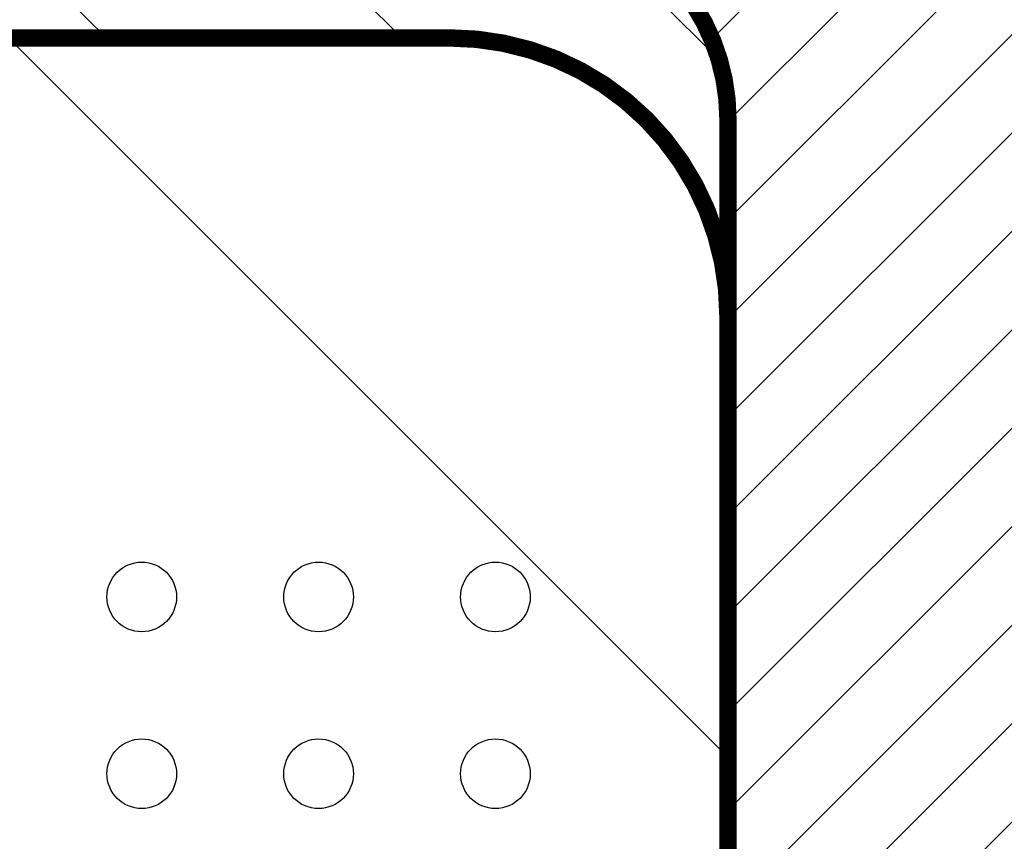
# Model space of a CAD drawing. Header units: inches. Extents: x 71 to 912, y 11 to 605.
# Tile 79 of 94: x 655 to 669, y 295 to 307. Entities that reach past the tile are written whole.
import ezdxf

# ---------------------------------------------------------------- set-up
doc = ezdxf.new("R2010")
doc.units = ezdxf.units.IN
doc.layers.add('1', color=7, linetype='Continuous')

# ---------------------------------------------------------------- blocks, each defined once
blk = doc.blocks.new('E8021-96570_pcb__1', base_point=(115.5700000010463, 95.77000044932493))
at = {"layer": '1', "linetype": 'Continuous'}
h = blk.add_hatch(dxfattribs=at)
h.set_pattern_fill('_USER', color=1, angle=45, pattern_type=0)
h.set_pattern_definition([(45, (0, 0), (-0.7071067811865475, 0.7071067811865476), [])])
edge = h.paths.add_edge_path()
edge.add_line((697.2300000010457, 400.4000004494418), (673.2000000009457, 400.4000004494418))
edge.add_arc((673.2000000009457, 396.4000004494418), 4, 90, 180)
edge.add_line((669.2000000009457, 396.4000004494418), (669.2000000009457, 224.4000004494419))
edge.add_arc((673.2000000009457, 224.4000004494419), 4, 180, 270)
edge.add_line((673.2000000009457, 220.4000004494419), (697.2300000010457, 220.4000004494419))
edge.add_line((697.2300000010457, 220.4000004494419), (697.2300000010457, 95.77000044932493))
edge.add_line((697.2300000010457, 95.77000044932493), (413.9072226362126, 95.77000044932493))
edge.add_arc((406.4000000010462, 88.42891004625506), 10.5, 44.35896565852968, 135.6410343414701)
edge.add_line((398.8927773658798, 95.77000044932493), (316.7373705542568, 95.77000044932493))
edge.add_arc((308.3749708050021, 89.42017600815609), 10.50000000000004, 37.21050780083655, 142.7894921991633)
edge.add_line((300.0125710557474, 95.77000044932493), (115.5700000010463, 95.77000044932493))
edge.add_line((115.5700000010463, 95.77000044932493), (115.5700000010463, 220.4000004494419))
edge.add_line((115.5700000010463, 220.4000004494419), (139.6000000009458, 220.4000004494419))
edge.add_arc((139.6000000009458, 224.4000004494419), 4, 270, 360)
edge.add_line((143.6000000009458, 224.4000004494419), (143.6000000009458, 396.4000004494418))
edge.add_arc((139.6000000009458, 396.4000004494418), 4, 0, 90)
edge.add_line((139.6000000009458, 400.4000004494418), (115.5700000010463, 400.4000004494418))
edge.add_line((115.5700000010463, 400.4000004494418), (115.5700000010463, 525.0300004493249))
edge.add_line((115.5700000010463, 525.0300004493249), (300.0127332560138, 525.0300004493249))
edge.add_arc((308.3750000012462, 531.3800000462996), 10.49999999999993, 217.2117079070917, 322.7882920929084)
edge.add_line((316.7372667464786, 525.0300004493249), (325.2327773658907, 525.0300004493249))
edge.add_arc((332.7400000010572, 532.3710908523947), 10.49999999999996, 224.358965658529, 315.6410343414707)
edge.add_line((340.2472226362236, 525.0300004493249), (472.5527773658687, 525.0300004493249))
edge.add_arc((480.0600000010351, 532.3710908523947), 10.49999999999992, 224.3589656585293, 315.6410343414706)
edge.add_line((487.5672226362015, 525.0300004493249), (697.2300000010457, 525.0300004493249))
edge.add_line((697.2300000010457, 525.0300004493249), (697.2300000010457, 400.4000004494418))
edge = h.paths.add_edge_path(flags=16)
edge.add_arc((188.9200000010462, 477.2200004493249), 4, 270, 360)
edge.add_line((192.9200000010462, 477.2200004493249), (192.9200000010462, 514.2200004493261))
edge.add_arc((188.9200000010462, 514.2200004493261), 4, 0, 90)
edge.add_line((188.9200000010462, 518.2200004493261), (181.9200000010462, 518.2200004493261))
edge.add_arc((181.9200000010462, 514.2200004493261), 4, 90, 180)
edge.add_line((177.9200000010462, 514.2200004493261), (177.9200000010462, 477.2200004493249))
edge.add_arc((181.9200000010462, 477.2200004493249), 4, 180, 270)
edge.add_line((181.9200000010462, 473.2200004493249), (188.9200000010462, 473.2200004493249))
edge = h.paths.add_edge_path(flags=16)
edge.add_arc((336.2400000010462, 514.2200004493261), 4, 0, 90)
edge.add_line((336.2400000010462, 518.2200004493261), (329.2400000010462, 518.2200004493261))
edge.add_arc((329.2400000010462, 514.2200004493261), 4, 90, 180)
edge.add_line((325.2400000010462, 514.2200004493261), (325.2400000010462, 477.2200004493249))
edge.add_arc((329.2400000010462, 477.2200004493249), 4, 180, 270)
edge.add_line((329.2400000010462, 473.2200004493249), (336.2400000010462, 473.2200004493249))
edge.add_arc((336.2400000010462, 477.2200004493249), 4, 270, 360)
edge.add_line((340.2400000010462, 477.2200004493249), (340.2400000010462, 514.2200004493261))
edge = h.paths.add_edge_path(flags=16)
edge.add_arc((181.9200000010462, 143.5800004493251), 4, 90, 180)
edge.add_line((177.9200000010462, 143.5800004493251), (177.9200000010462, 106.5800004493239))
edge.add_arc((181.9200000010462, 106.5800004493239), 4, 180, 270)
edge.add_line((181.9200000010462, 102.5800004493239), (188.9200000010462, 102.5800004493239))
edge.add_arc((188.9200000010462, 106.5800004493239), 4, 270, 360)
edge.add_line((192.9200000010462, 106.5800004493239), (192.9200000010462, 143.5800004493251))
edge.add_arc((188.9200000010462, 143.5800004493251), 4, 0, 90)
edge.add_line((188.9200000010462, 147.5800004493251), (181.9200000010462, 147.5800004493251))
edge = h.paths.add_edge_path(flags=16)
edge.add_arc((336.2400000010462, 106.5800004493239), 4, 270, 360)
edge.add_line((340.2400000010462, 106.5800004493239), (340.2400000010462, 143.5800004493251))
edge.add_arc((336.2400000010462, 143.5800004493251), 4, 0, 90)
edge.add_line((336.2400000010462, 147.5800004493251), (329.2400000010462, 147.5800004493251))
edge.add_arc((329.2400000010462, 143.5800004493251), 4, 90, 180)
edge.add_line((325.2400000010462, 143.5800004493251), (325.2400000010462, 106.5800004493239))
edge.add_arc((329.2400000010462, 106.5800004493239), 4, 180, 270)
edge.add_line((329.2400000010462, 102.5800004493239), (336.2400000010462, 102.5800004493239))
edge = h.paths.add_edge_path(flags=16)
edge.add_arc((483.5600000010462, 514.2200004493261), 4, 0, 90)
edge.add_line((483.5600000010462, 518.2200004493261), (476.5600000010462, 518.2200004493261))
edge.add_arc((476.5600000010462, 514.2200004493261), 4, 90, 180)
edge.add_line((472.5600000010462, 514.2200004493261), (472.5600000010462, 477.2200004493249))
edge.add_arc((476.5600000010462, 477.2200004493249), 4, 180, 270)
edge.add_line((476.5600000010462, 473.2200004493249), (483.5600000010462, 473.2200004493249))
edge.add_arc((483.5600000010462, 477.2200004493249), 4, 270, 360)
edge.add_line((487.5600000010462, 477.2200004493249), (487.5600000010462, 514.2200004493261))
edge = h.paths.add_edge_path(flags=16)
edge.add_arc((630.8800000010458, 477.2200004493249), 4, 270, 360)
edge.add_line((634.8800000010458, 477.2200004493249), (634.8800000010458, 514.2200004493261))
edge.add_arc((630.8800000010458, 514.2200004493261), 4, 0, 90)
edge.add_line((630.8800000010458, 518.2200004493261), (623.8800000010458, 518.2200004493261))
edge.add_arc((623.8800000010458, 514.2200004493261), 4, 90, 180)
edge.add_line((619.8800000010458, 514.2200004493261), (619.8800000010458, 477.2200004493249))
edge.add_arc((623.8800000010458, 477.2200004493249), 4, 180, 270)
edge.add_line((623.8800000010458, 473.2200004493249), (630.8800000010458, 473.2200004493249))
edge = h.paths.add_edge_path(flags=16)
edge.add_arc((483.5600000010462, 143.5800004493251), 4, 0, 90)
edge.add_line((483.5600000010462, 147.5800004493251), (476.5600000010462, 147.5800004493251))
edge.add_arc((476.5600000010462, 143.5800004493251), 4, 90, 180)
edge.add_line((472.5600000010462, 143.5800004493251), (472.5600000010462, 106.5800004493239))
edge.add_arc((476.5600000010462, 106.5800004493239), 4, 180, 270)
edge.add_line((476.5600000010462, 102.5800004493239), (483.5600000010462, 102.5800004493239))
edge.add_arc((483.5600000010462, 106.5800004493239), 4, 270, 360)
edge.add_line((487.5600000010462, 106.5800004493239), (487.5600000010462, 143.5800004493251))
edge = h.paths.add_edge_path(flags=16)
edge.add_arc((630.8800000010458, 106.5800004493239), 4, 270, 360)
edge.add_line((634.8800000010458, 106.5800004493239), (634.8800000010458, 143.5800004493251))
edge.add_arc((630.8800000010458, 143.5800004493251), 4, 0, 90)
edge.add_line((630.8800000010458, 147.5800004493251), (623.8800000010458, 147.5800004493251))
edge.add_arc((623.8800000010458, 143.5800004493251), 4, 90, 180)
edge.add_line((619.8800000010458, 143.5800004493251), (619.8800000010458, 106.5800004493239))
edge.add_arc((623.8800000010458, 106.5800004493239), 4, 180, 270)
edge.add_line((623.8800000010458, 102.5800004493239), (630.8800000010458, 102.5800004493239))
edge = h.paths.add_edge_path(flags=16)
edge.add_line((416.7300000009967, 220.6000004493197), (396.0700000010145, 220.600000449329))
edge.add_line((396.0700000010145, 220.600000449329), (396.0700000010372, 199.260000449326))
edge.add_line((396.0700000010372, 199.260000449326), (396.0700000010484, 106.5800004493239))
edge.add_arc((392.0700000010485, 106.5800004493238), 3.999999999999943, -89.9999999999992, 7.958078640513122e-13, ccw=False)
edge.add_line((392.0700000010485, 102.5800004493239), (347.0700000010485, 102.5800004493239))
edge.add_arc((347.070000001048, 106.5800004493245), 4.000000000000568, 180.0000000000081, 270.00000000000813, ccw=False)
edge.add_line((343.0700000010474, 106.5800004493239), (343.0700000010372, 199.260000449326))
edge.add_line((343.0700000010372, 199.260000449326), (343.0700000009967, 220.6000004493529))
edge.add_line((343.0700000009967, 220.6000004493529), (322.4100000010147, 220.6000004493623))
edge.add_line((322.4100000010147, 220.6000004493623), (322.4100000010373, 199.260000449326))
edge.add_line((322.4100000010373, 199.260000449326), (322.4100000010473, 106.5800004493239))
edge.add_arc((318.4100000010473, 106.5800004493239), 4, 270, 360, ccw=False)
edge.add_line((318.4100000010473, 102.5800004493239), (273.4100000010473, 102.5800004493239))
edge.add_arc((273.4100000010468, 106.5800004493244), 4.000000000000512, 180.0000000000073, 270.00000000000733, ccw=False)
edge.add_line((269.4100000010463, 106.5800004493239), (269.4100000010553, 199.260000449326))
edge.add_line((269.4100000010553, 199.260000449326), (269.4100000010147, 220.6000004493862))
edge.add_line((269.4100000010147, 220.6000004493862), (248.7500000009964, 220.6000004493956))
edge.add_line((248.7500000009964, 220.6000004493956), (248.750000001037, 199.260000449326))
edge.add_line((248.750000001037, 199.260000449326), (248.7500000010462, 106.5800004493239))
edge.add_arc((244.7500000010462, 106.5800004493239), 4, 270, 360, ccw=False)
edge.add_line((244.7500000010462, 102.5800004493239), (199.7500000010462, 102.5800004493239))
edge.add_arc((199.7500000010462, 106.5800004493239), 4, 180, 270, ccw=False)
edge.add_line((195.7500000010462, 106.5800004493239), (195.750000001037, 199.260000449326))
edge.add_line((195.750000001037, 199.260000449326), (195.7500000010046, 220.6000004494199))
edge.add_line((195.7500000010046, 220.6000004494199), (175.0900000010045, 220.6000004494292))
edge.add_line((175.0900000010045, 220.6000004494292), (175.0900000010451, 199.260000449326))
edge.add_line((175.0900000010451, 199.260000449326), (175.0900000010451, 106.5800004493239))
edge.add_arc((171.0900000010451, 106.5800004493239), 4, 270, 360, ccw=False)
edge.add_line((171.0900000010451, 102.5800004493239), (126.0900000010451, 102.5800004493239))
edge.add_arc((126.0900000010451, 106.5800004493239), 4, 180, 270, ccw=False)
edge.add_line((122.0900000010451, 106.5800004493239), (122.0900000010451, 199.260000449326))
edge.add_arc((126.0900000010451, 199.260000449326), 4, 90, 180, ccw=False)
edge.add_line((126.0900000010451, 203.260000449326), (147.7900000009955, 203.260000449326))
edge.add_line((147.7900000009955, 203.260000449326), (147.7900000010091, 233.4000004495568))
edge.add_line((147.7900000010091, 233.4000004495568), (147.7900000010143, 245.0000004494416))
edge.add_line((147.7900000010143, 245.0000004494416), (147.7900000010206, 258.8000004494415))
edge.add_line((147.7900000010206, 258.8000004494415), (147.7900000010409, 304.0000004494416))
edge.add_line((147.7900000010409, 304.0000004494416), (147.7900000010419, 305.8318607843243))
edge.add_arc((150.7900000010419, 305.8318607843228), 2.999999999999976, 130.4160598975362, 179.9999999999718, ccw=False)
edge.add_arc((146.9000000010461, 310.4000004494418), 2.99999999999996, 49.583940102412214, 310.41605989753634, ccw=False)
edge.add_arc((150.7900000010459, 314.9681401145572), 2.999999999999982, 179.9999999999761, 229.5839401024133, ccw=False)
edge.add_line((147.7900000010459, 314.9681401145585), (147.7900000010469, 316.8000004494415))
edge.add_line((147.7900000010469, 316.8000004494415), (147.7900000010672, 362.0000004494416))
edge.add_line((147.7900000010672, 362.0000004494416), (147.7900000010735, 375.8000004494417))
edge.add_line((147.7900000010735, 375.8000004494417), (147.7900000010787, 387.4000004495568))
edge.add_line((147.7900000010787, 387.4000004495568), (147.7900000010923, 417.540000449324))
edge.add_line((147.7900000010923, 417.540000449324), (126.0900000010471, 417.540000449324))
edge.add_arc((126.0900000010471, 421.540000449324), 4, 180, 270, ccw=False)
edge.add_line((122.0900000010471, 421.540000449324), (122.0900000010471, 514.2200004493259))
edge.add_arc((126.0900000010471, 514.2200004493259), 4, 90, 180, ccw=False)
edge.add_line((126.0900000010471, 518.2200004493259), (171.0900000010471, 518.2200004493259))
edge.add_arc((171.0900000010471, 514.2200004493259), 4, 0, 90, ccw=False)
edge.add_line((175.0900000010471, 514.2200004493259), (175.0900000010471, 421.540000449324))
edge.add_line((175.0900000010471, 421.540000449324), (175.0900000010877, 400.2000004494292))
edge.add_line((175.0900000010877, 400.2000004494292), (195.7500000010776, 400.2000004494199))
edge.add_line((195.7500000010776, 400.2000004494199), (195.7500000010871, 421.540000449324))
edge.add_line((195.7500000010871, 421.540000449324), (195.7500000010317, 514.2200004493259))
edge.add_arc((199.7500000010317, 514.2200004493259), 4, 90, 180, ccw=False)
edge.add_line((199.7500000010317, 518.2200004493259), (244.7500000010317, 518.2200004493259))
edge.add_arc((244.7500000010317, 514.2200004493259), 4, 0, 90, ccw=False)
edge.add_line((248.7500000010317, 514.2200004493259), (248.750000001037, 421.540000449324))
edge.add_line((248.750000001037, 421.540000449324), (248.7500000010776, 400.2000004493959))
edge.add_line((248.7500000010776, 400.2000004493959), (269.4100000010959, 400.2000004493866))
edge.add_line((269.4100000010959, 400.2000004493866), (269.4100000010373, 421.540000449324))
edge.add_line((269.4100000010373, 421.540000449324), (269.4100000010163, 514.2200004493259))
edge.add_arc((273.4100000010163, 514.2200004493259), 4, 90, 180, ccw=False)
edge.add_line((273.4100000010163, 518.2200004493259), (318.4100000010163, 518.2200004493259))
edge.add_arc((318.4100000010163, 514.2200004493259), 4, 0, 90, ccw=False)
edge.add_line((322.4100000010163, 514.2200004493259), (322.4100000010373, 421.540000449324))
edge.add_line((322.4100000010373, 421.540000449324), (322.4100000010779, 400.2000004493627))
edge.add_line((322.4100000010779, 400.2000004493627), (343.0700000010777, 400.2000004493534))
edge.add_line((343.0700000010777, 400.2000004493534), (343.0700000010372, 421.540000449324))
edge.add_line((343.0700000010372, 421.540000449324), (343.0700000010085, 514.2200004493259))
edge.add_arc((347.0700000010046, 514.2200004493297), 3.999999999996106, 90.00000000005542, 180.0000000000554, ccw=False)
edge.add_line((347.0700000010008, 518.2200004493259), (392.0700000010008, 518.2200004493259))
edge.add_arc((392.0700000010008, 514.2200004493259), 4, 0, 90, ccw=False)
edge.add_line((396.0700000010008, 514.2200004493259), (396.0700000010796, 421.540000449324))
edge.add_line((396.0700000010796, 421.540000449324), (396.0700000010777, 400.2000004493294))
edge.add_line((396.0700000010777, 400.2000004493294), (416.7300000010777, 400.2000004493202))
edge.add_line((416.7300000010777, 400.2000004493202), (416.7300000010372, 421.540000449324))
edge.add_line((416.7300000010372, 421.540000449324), (416.7300000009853, 514.2200004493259))
edge.add_arc((420.7300000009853, 514.2200004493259), 4, 90, 180, ccw=False)
edge.add_line((420.7300000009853, 518.2200004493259), (465.7300000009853, 518.2200004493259))
edge.add_arc((465.7300000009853, 514.2200004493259), 4, 0, 90, ccw=False)
edge.add_line((469.7300000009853, 514.2200004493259), (469.7300000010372, 421.540000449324))
edge.add_line((469.7300000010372, 421.540000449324), (469.7300000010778, 400.2000004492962))
edge.add_line((469.7300000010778, 400.2000004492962), (490.3900000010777, 400.2000004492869))
edge.add_line((490.3900000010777, 400.2000004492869), (490.3900000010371, 421.540000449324))
edge.add_line((490.3900000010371, 421.540000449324), (490.3900000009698, 514.2200004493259))
edge.add_arc((494.3900000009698, 514.2200004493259), 4, 90, 180, ccw=False)
edge.add_line((494.3900000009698, 518.2200004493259), (539.3900000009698, 518.2200004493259))
edge.add_arc((539.3900000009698, 514.2200004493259), 4, 0, 90, ccw=False)
edge.add_line((543.3900000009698, 514.2200004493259), (543.3900000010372, 421.540000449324))
edge.add_line((543.3900000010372, 421.540000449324), (543.3900000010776, 400.2000004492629))
edge.add_line((543.3900000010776, 400.2000004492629), (564.0500000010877, 400.2000004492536))
edge.add_line((564.0500000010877, 400.2000004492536), (564.0500000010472, 421.540000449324))
edge.add_line((564.0500000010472, 421.540000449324), (564.0500000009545, 514.2200004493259))
edge.add_arc((568.0500000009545, 514.2200004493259), 4, 90, 180, ccw=False)
edge.add_line((568.0500000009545, 518.2200004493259), (613.0500000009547, 518.2200004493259))
edge.add_arc((613.0500000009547, 514.2200004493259), 4, 0, 90, ccw=False)
edge.add_line((617.0500000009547, 514.2200004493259), (617.0500000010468, 421.540000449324))
edge.add_line((617.0500000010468, 421.540000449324), (617.0500000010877, 400.200000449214))
edge.add_line((617.0500000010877, 400.200000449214), (637.7100000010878, 400.2000004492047))
edge.add_line((637.7100000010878, 400.2000004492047), (637.7100000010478, 421.540000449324))
edge.add_line((637.7100000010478, 421.540000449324), (637.7100000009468, 514.2200004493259))
edge.add_arc((641.7100000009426, 514.2200004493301), 3.999999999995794, 90.00000000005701, 180.0000000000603, ccw=False)
edge.add_line((641.7100000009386, 518.2200004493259), (686.7100000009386, 518.2200004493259))
edge.add_arc((686.7100000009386, 514.2200004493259), 4, 0, 90, ccw=False)
edge.add_line((690.7100000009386, 514.2200004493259), (690.7100000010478, 421.540000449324))
edge.add_arc((686.7100000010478, 421.540000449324), 4, 269.9999999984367, 360, ccw=False)
edge.add_line((686.7100000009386, 417.540000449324), (665.0100000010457, 417.540000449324))
edge.add_line((665.0100000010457, 417.540000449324), (665.0100000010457, 387.4000004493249))
edge.add_line((665.0100000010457, 387.4000004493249), (665.0100000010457, 375.8000004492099))
edge.add_line((665.0100000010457, 375.8000004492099), (665.0100000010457, 362.0000004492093))
edge.add_line((665.0100000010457, 362.0000004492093), (665.0100000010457, 317.8000004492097))
edge.add_line((665.0100000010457, 317.8000004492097), (665.0100000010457, 314.968140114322))
edge.add_arc((662.0100000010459, 314.9681401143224), 2.999999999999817, 310.4160598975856, 359.9999999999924, ccw=False)
edge.add_arc((665.9000000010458, 310.4000004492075), 2.999999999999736, -130.4160598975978, 130.4160598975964, ccw=False)
edge.add_arc((662.0100000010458, 305.8318607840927), 2.999999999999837, 6.480149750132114e-12, 49.583940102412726, ccw=False)
edge.add_line((665.0100000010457, 305.831860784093), (665.0100000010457, 303.0000004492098))
edge.add_line((665.0100000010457, 303.0000004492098), (665.0100000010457, 258.8000004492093))
edge.add_line((665.0100000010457, 258.8000004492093), (665.0100000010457, 245.0000004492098))
edge.add_line((665.0100000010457, 245.0000004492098), (665.0100000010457, 233.400000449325))
edge.add_line((665.0100000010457, 233.400000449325), (665.0100000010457, 203.260000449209))
edge.add_line((665.0100000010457, 203.260000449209), (686.7100000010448, 203.260000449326))
edge.add_arc((686.7100000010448, 199.260000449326), 4, 0, 90, ccw=False)
edge.add_line((690.7100000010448, 199.260000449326), (690.7100000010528, 106.5800004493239))
edge.add_arc((686.7100000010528, 106.5800004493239), 4, 270, 360, ccw=False)
edge.add_line((686.7100000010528, 102.5800004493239), (641.7100000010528, 102.5800004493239))
edge.add_arc((641.7100000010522, 106.5800004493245), 4.000000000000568, 180.0000000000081, 270.00000000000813, ccw=False)
edge.add_line((637.7100000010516, 106.5800004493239), (637.7100000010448, 199.260000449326))
edge.add_line((637.7100000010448, 199.260000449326), (637.7100000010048, 220.6000004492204))
edge.add_line((637.7100000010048, 220.6000004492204), (617.0500000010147, 220.6000004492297))
edge.add_line((617.0500000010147, 220.6000004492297), (617.0500000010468, 199.260000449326))
edge.add_line((617.0500000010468, 199.260000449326), (617.0500000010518, 106.5800004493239))
edge.add_arc((613.0500000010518, 106.5800004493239), 4, 270, 360, ccw=False)
edge.add_line((613.0500000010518, 102.5800004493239), (568.0500000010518, 102.5800004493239))
edge.add_arc((568.0500000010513, 106.5800004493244), 4.000000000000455, 180.0000000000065, 270.0000000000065, ccw=False)
edge.add_line((564.0500000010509, 106.5800004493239), (564.0500000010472, 199.260000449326))
edge.add_line((564.0500000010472, 199.260000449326), (564.0500000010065, 220.6000004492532))
edge.add_line((564.0500000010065, 220.6000004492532), (543.3900000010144, 220.6000004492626))
edge.add_line((543.3900000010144, 220.6000004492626), (543.3900000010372, 199.260000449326))
edge.add_line((543.3900000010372, 199.260000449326), (543.3900000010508, 106.5800004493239))
edge.add_arc((539.3900000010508, 106.5800004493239), 4, 270, 360, ccw=False)
edge.add_line((539.3900000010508, 102.5800004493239), (494.3900000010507, 102.5800004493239))
edge.add_arc((494.3900000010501, 106.5800004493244), 4.00000000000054, 180.0000000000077, 270.00000000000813, ccw=False)
edge.add_line((490.3900000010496, 106.5800004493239), (490.3900000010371, 199.260000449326))
edge.add_line((490.3900000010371, 199.260000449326), (490.3900000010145, 220.6000004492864))
edge.add_line((490.3900000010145, 220.6000004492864), (469.7300000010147, 220.6000004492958))
edge.add_line((469.7300000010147, 220.6000004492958), (469.7300000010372, 199.260000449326))
edge.add_line((469.7300000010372, 199.260000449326), (469.7300000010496, 106.5800004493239))
edge.add_arc((465.7300000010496, 106.5800004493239), 4, 270, 360, ccw=False)
edge.add_line((465.7300000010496, 102.5800004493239), (420.7300000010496, 102.5800004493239))
edge.add_arc((420.730000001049, 106.5800004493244), 4.00000000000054, 180.0000000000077, 270.00000000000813, ccw=False)
edge.add_line((416.7300000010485, 106.5800004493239), (416.7300000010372, 199.260000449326))
edge.add_line((416.7300000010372, 199.260000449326), (416.7300000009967, 220.6000004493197))
edge = h.paths.add_edge_path(flags=16)
edge.add_arc((118.7900000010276, 508.5200004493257), 3, 0, 360)
edge = h.paths.add_edge_path(flags=16)
edge.add_arc((185.4200000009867, 467.8800004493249), 3, 0, 360)
edge = h.paths.add_edge_path(flags=16)
edge.add_arc((118.7900000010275, 412.400000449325), 3, 0, 360)
edge = h.paths.add_edge_path(flags=16)
edge.add_arc((185.4200000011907, 408.4700000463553), 8, 0, 360)
edge = h.paths.add_edge_path(flags=16)
edge.add_arc((266.1100000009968, 508.5200004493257), 3, 0, 360)
edge = h.paths.add_edge_path(flags=16)
edge.add_arc((332.7400000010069, 467.8800004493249), 3, 0, 360)
edge = h.paths.add_edge_path(flags=16)
edge.add_arc((266.1100000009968, 412.400000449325), 3, 0, 360)
edge = h.paths.add_edge_path(flags=16)
edge.add_arc((118.7900000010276, 208.4000004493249), 3, 0, 360)
edge = h.paths.add_edge_path(flags=16)
edge.add_arc((185.4200000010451, 152.920000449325), 3, 0, 360)
edge = h.paths.add_edge_path(flags=16)
edge.add_arc((118.7900000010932, 105.280000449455), 1.509999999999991, 0, 360)
edge = h.paths.add_edge_path(flags=16)
edge.add_arc((118.7900000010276, 112.2800004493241), 3, 0, 360)
edge = h.paths.add_edge_path(flags=16)
edge.add_arc((266.1100000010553, 208.4000004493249), 3, 0, 360)
edge = h.paths.add_edge_path(flags=16)
edge.add_arc((266.1100000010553, 112.2800004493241), 3, 0, 360)
edge = h.paths.add_edge_path(flags=16)
edge.add_arc((332.7400000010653, 152.920000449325), 3, 0, 360)
edge = h.paths.add_edge_path(flags=16)
edge.add_arc((413.4300000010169, 508.5200004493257), 3, 0, 360)
edge = h.paths.add_edge_path(flags=16)
edge.add_arc((406.3999708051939, 514.4001760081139), 6, 0, 360)
edge = h.paths.add_edge_path(flags=16)
edge.add_arc((546.6900000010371, 508.5200004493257), 3, 0, 360)
edge = h.paths.add_edge_path(flags=16)
edge.add_arc((480.0600000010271, 467.8800004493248), 3, 0, 360)
edge = h.paths.add_edge_path(flags=16)
edge.add_arc((546.6900000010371, 412.400000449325), 3, 0, 360)
edge = h.paths.add_edge_path(flags=16)
edge.add_arc((413.4300000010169, 412.400000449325), 3, 0, 360)
edge = h.paths.add_edge_path(flags=16)
edge.add_arc((694.0100000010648, 508.5200004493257), 3, 0, 360)
edge = h.paths.add_edge_path(flags=16)
edge.add_arc((627.3800000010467, 467.8800004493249), 3, 0, 360)
edge = h.paths.add_edge_path(flags=16)
edge.add_arc((694.0100000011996, 515.5200004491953), 1.510000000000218, 0, 360)
edge = h.paths.add_edge_path(flags=16)
edge.add_arc((627.3800000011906, 408.4700000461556), 8, 0, 360)
edge = h.paths.add_edge_path(flags=16)
edge.add_arc((694.0100000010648, 412.400000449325), 3, 0, 360)
edge = h.paths.add_edge_path(flags=16)
edge.add_arc((546.6900000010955, 208.4000004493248), 3, 0, 360)
edge = h.paths.add_edge_path(flags=16)
edge.add_arc((413.4300000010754, 208.4000004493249), 3, 0, 360)
edge = h.paths.add_edge_path(flags=16)
edge.add_arc((406.400000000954, 106.4000004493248), 6, 0, 360)
edge = h.paths.add_edge_path(flags=16)
edge.add_arc((413.4300000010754, 112.2800004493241), 3, 0, 360)
edge = h.paths.add_edge_path(flags=16)
edge.add_arc((406.3999708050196, 127.9001760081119), 8, 0, 360)
edge = h.paths.add_edge_path(flags=16)
edge.add_arc((480.0600000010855, 152.9200004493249), 3, 0, 360)
edge = h.paths.add_edge_path(flags=16)
edge.add_arc((546.6900000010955, 112.2800004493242), 3, 0, 360)
edge = h.paths.add_edge_path(flags=16)
edge.add_arc((694.0100000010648, 208.4000004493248), 3, 0, 360)
edge = h.paths.add_edge_path(flags=16)
edge.add_arc((627.3800000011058, 152.9200004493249), 3, 0, 360)
edge = h.paths.add_edge_path(flags=16)
edge.add_arc((694.0100000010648, 112.280000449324), 3, 0, 360)
h = blk.add_hatch(dxfattribs=at)
h.set_pattern_fill('_USER', color=1, scale=3, angle=135, pattern_type=0)
h.set_pattern_definition([(135, (0, 0), (-2.121320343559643, -2.121320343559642), [])])
edge = h.paths.add_edge_path()
edge.add_line((638.9100003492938, 313.8000004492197), (613.5100003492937, 313.8000004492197))
edge.add_line((613.5100003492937, 313.8000004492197), (613.0071307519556, 313.8000004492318))
edge.add_arc((610.9000000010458, 310.4000004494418), 3.999999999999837, -58.21166938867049, 58.21166937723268, ccw=False)
edge.add_line((613.0071307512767, 307.0000004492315), (613.5100003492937, 307.0000004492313))
edge.add_line((613.5100003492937, 307.0000004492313), (638.9100003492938, 307.0000004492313))
edge.add_line((638.9100003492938, 307.0000004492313), (661.0100000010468, 307.0000004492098))
edge.add_arc((661.0100000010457, 303.0000004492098), 4, 0, 89.99999999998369, ccw=False)
edge.add_line((665.0100000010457, 303.0000004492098), (665.0100000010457, 305.831860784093))
edge.add_arc((662.0100000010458, 305.8318607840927), 2.999999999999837, 6.5138e-12, 49.58394010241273)
edge.add_arc((665.9000000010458, 310.4000004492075), 2.999999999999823, 130.4160598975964, 229.5839401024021, ccw=False)
edge.add_arc((662.0100000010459, 314.9681401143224), 2.999999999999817, 310.4160598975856, 359.9999999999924)
edge.add_line((665.0100000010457, 314.968140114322), (665.0100000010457, 317.8000004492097))
edge.add_arc((661.0100000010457, 317.8000004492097), 4, 269.99999999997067, 360, ccw=False)
edge.add_line((661.0100000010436, 313.8000004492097), (638.9100003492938, 313.8000004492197))
edge = h.paths.add_edge_path(flags=16)
edge.add_arc((626.1100000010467, 310.4000004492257), 3, 0, 360)
edge = h.paths.add_edge_path(flags=16)
edge.add_arc((651.5100000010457, 310.4000004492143), 3, 0, 360)
h = blk.add_hatch(dxfattribs=at)
h.set_pattern_fill('_USER', color=5, scale=10, angle=135, pattern_type=0)
h.set_pattern_definition([(135, (0, 0), (-7.071067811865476, -7.071067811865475), [])])
edge = h.paths.add_edge_path()
edge.add_line((665.0100000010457, 303.0000004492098), (665.0100000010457, 258.8000004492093))
edge.add_arc((662.0100000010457, 258.8000004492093), 2.999999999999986, 269.9999999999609, 360, ccw=False)
edge.add_line((662.0100000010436, 255.8000004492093), (652.2781145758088, 255.8000004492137))
edge.add_arc((651.5100000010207, 252.9000004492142), 2.999999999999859, 75.16488841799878, 104.8351115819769)
edge.add_line((650.7418854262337, 255.8000004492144), (638.9100003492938, 255.8000004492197))
edge.add_line((638.9100003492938, 255.8000004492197), (638.9100003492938, 307.0000004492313))
edge.add_line((638.9100003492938, 307.0000004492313), (661.0100000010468, 307.0000004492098))
edge.add_arc((661.0100000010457, 303.0000004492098), 4, 0, 89.99999999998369, ccw=False)
edge = h.paths.add_edge_path(flags=16)
edge.add_arc((641.3500003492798, 298.9700004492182), 0.5, 0, 360)
edge = h.paths.add_edge_path(flags=16)
edge.add_arc((641.3500003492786, 296.4300004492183), 0.5, 0, 360)
edge = h.paths.add_edge_path(flags=16)
edge.add_arc((641.3500003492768, 291.3500004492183), 0.5, 0, 360)
edge = h.paths.add_edge_path(flags=16)
edge.add_arc((641.3500003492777, 293.8900004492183), 0.5, 0, 360)
edge = h.paths.add_edge_path(flags=16)
edge.add_arc((641.3500003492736, 286.2700004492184), 0.5, 0, 360)
edge = h.paths.add_edge_path(flags=16)
edge.add_arc((646.4300003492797, 298.9700004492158), 0.5, 0, 360)
edge = h.paths.add_edge_path(flags=16)
edge.add_arc((643.8900003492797, 298.9700004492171), 0.5, 0, 360)
edge = h.paths.add_edge_path(flags=16)
edge.add_arc((648.9700003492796, 298.9700004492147), 0.5, 0, 360)
edge = h.paths.add_edge_path(flags=16)
edge.add_arc((659.1300003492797, 298.9700004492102), 0.5, 0, 360)
edge = h.paths.add_edge_path(flags=16)
edge.add_arc((654.0500003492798, 298.9700004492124), 0.5, 0, 360)
edge = h.paths.add_edge_path(flags=16)
edge.add_arc((656.5900003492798, 298.9700004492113), 0.5, 0, 360)
edge = h.paths.add_edge_path(flags=16)
edge.add_arc((643.8900003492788, 296.4300004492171), 0.5, 0, 360)
edge = h.paths.add_edge_path(flags=16)
edge.add_arc((646.4300003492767, 291.3500004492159), 0.5, 0, 360)
edge = h.paths.add_edge_path(flags=16)
edge.add_arc((648.9700003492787, 296.4300004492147), 0.5, 0, 360)
edge = h.paths.add_edge_path(flags=16)
edge.add_arc((648.9700003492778, 293.8900004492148), 0.5, 0, 360)
edge = h.paths.add_edge_path(flags=16)
edge.add_arc((648.9700003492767, 291.3500004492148), 0.5, 0, 360)
edge = h.paths.add_edge_path(flags=16)
edge.add_arc((643.8900003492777, 293.8900004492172), 0.5, 0, 360)
edge = h.paths.add_edge_path(flags=16)
edge.add_arc((643.8900003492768, 291.3500004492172), 0.5, 0, 360)
edge = h.paths.add_edge_path(flags=16)
edge.add_arc((646.4300003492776, 293.8900004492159), 0.5, 0, 360)
edge = h.paths.add_edge_path(flags=16)
edge.add_arc((643.8900003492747, 288.8100004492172), 0.5, 0, 360)
edge = h.paths.add_edge_path(flags=16)
edge.add_arc((643.8900003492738, 286.2700004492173), 0.5, 0, 360)
edge = h.paths.add_edge_path(flags=16)
edge.add_arc((648.9700003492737, 286.2700004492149), 0.5, 0, 360)
edge = h.paths.add_edge_path(flags=16)
edge.add_arc((648.9700003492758, 288.8100004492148), 0.5, 0, 360)
edge = h.paths.add_edge_path(flags=16)
edge.add_arc((654.0500003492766, 291.3500004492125), 0.5, 0, 360)
edge = h.paths.add_edge_path(flags=16)
edge.add_arc((659.1300003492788, 296.4300004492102), 0.5, 0, 360)
edge = h.paths.add_edge_path(flags=16)
edge.add_arc((659.1300003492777, 293.8900004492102), 0.5, 0, 360)
edge = h.paths.add_edge_path(flags=16)
edge.add_arc((659.1300003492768, 291.3500004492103), 0.5, 0, 360)
edge = h.paths.add_edge_path(flags=16)
edge.add_arc((656.5900003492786, 296.4300004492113), 0.5, 0, 360)
edge = h.paths.add_edge_path(flags=16)
edge.add_arc((656.5900003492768, 291.3500004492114), 0.5, 0, 360)
edge = h.paths.add_edge_path(flags=16)
edge.add_arc((656.5900003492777, 293.8900004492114), 0.5, 0, 360)
edge = h.paths.add_edge_path(flags=16)
edge.add_arc((654.0500003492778, 293.8900004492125), 0.5, 0, 360)
edge = h.paths.add_edge_path(flags=16)
edge.add_arc((654.0500003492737, 286.2700004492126), 0.5, 0, 360)
edge = h.paths.add_edge_path(flags=16)
edge.add_arc((659.1300003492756, 288.8100004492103), 0.5, 0, 360)
edge = h.paths.add_edge_path(flags=16)
edge.add_arc((659.1300003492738, 286.2700004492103), 0.5, 0, 360)
edge = h.paths.add_edge_path(flags=16)
edge.add_arc((656.5900003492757, 288.8100004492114), 0.5, 0, 360)
edge = h.paths.add_edge_path(flags=16)
edge.add_arc((656.5900003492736, 286.2700004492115), 0.5, 0, 360)
edge = h.paths.add_edge_path(flags=16)
edge.add_arc((654.0500003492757, 288.8100004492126), 0.5, 0, 360)
edge = h.paths.add_edge_path(flags=16)
edge.add_arc((654.0500003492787, 296.4300004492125), 0.5, 0, 360)
edge = h.paths.add_edge_path(flags=16)
edge.add_arc((646.4300003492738, 286.270000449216), 0.5, 0, 360)
edge = h.paths.add_edge_path(flags=16)
edge.add_arc((646.4300003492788, 296.4300004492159), 0.5, 0, 360)
edge = h.paths.add_edge_path(flags=16)
edge.add_arc((641.3500003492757, 288.8100004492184), 0.5, 0, 360)
edge = h.paths.add_edge_path(flags=16)
edge.add_arc((641.3500003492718, 281.1900004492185), 0.5, 0, 360)
edge = h.paths.add_edge_path(flags=16)
edge.add_arc((641.3500003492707, 278.6500004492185), 0.5, 0, 360)
edge = h.paths.add_edge_path(flags=16)
edge.add_arc((641.3500003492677, 271.0300004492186), 0.5, 0, 360)
edge = h.paths.add_edge_path(flags=16)
edge.add_arc((641.3500003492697, 276.1100004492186), 0.5, 0, 360)
edge = h.paths.add_edge_path(flags=16)
edge.add_arc((641.3500003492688, 273.5700004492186), 0.5, 0, 360)
edge = h.paths.add_edge_path(flags=16)
edge.add_arc((641.3500003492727, 283.7300004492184), 0.5, 0, 360)
edge = h.paths.add_edge_path(flags=16)
edge.add_arc((641.3500003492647, 265.9500004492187), 0.5, 0, 360)
edge = h.paths.add_edge_path(flags=16)
edge.add_arc((641.3500003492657, 268.4900004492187), 0.5, 0, 360)
edge = h.paths.add_edge_path(flags=16)
edge.add_arc((641.3500003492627, 260.8700004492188), 0.5, 0, 360)
edge = h.paths.add_edge_path(flags=16)
edge.add_arc((641.3500003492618, 258.3300004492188), 0.5, 0, 360)
edge = h.paths.add_edge_path(flags=16)
edge.add_arc((641.3500003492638, 263.4100004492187), 0.5, 0, 360)
edge = h.paths.add_edge_path(flags=16)
edge.add_arc((643.8900003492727, 283.7300004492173), 0.5, 0, 360)
edge = h.paths.add_edge_path(flags=16)
edge.add_arc((646.4300003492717, 281.1900004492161), 0.5, 0, 360)
edge = h.paths.add_edge_path(flags=16)
edge.add_arc((643.8900003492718, 281.1900004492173), 0.5, 0, 360)
edge = h.paths.add_edge_path(flags=16)
edge.add_arc((646.4300003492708, 278.6500004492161), 0.5, 0, 360)
edge = h.paths.add_edge_path(flags=16)
edge.add_arc((648.9700003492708, 278.650000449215), 0.5, 0, 360)
edge = h.paths.add_edge_path(flags=16)
edge.add_arc((648.9700003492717, 281.190000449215), 0.5, 0, 360)
edge = h.paths.add_edge_path(flags=16)
edge.add_arc((643.8900003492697, 276.1100004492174), 0.5, 0, 360)
edge = h.paths.add_edge_path(flags=16)
edge.add_arc((643.8900003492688, 273.5700004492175), 0.5, 0, 360)
edge = h.paths.add_edge_path(flags=16)
edge.add_arc((648.9700003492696, 276.110000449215), 0.5, 0, 360)
edge = h.paths.add_edge_path(flags=16)
edge.add_arc((648.9700003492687, 273.5700004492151), 0.5, 0, 360)
edge = h.paths.add_edge_path(flags=16)
edge.add_arc((648.9700003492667, 271.0300004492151), 0.5, 0, 360)
edge = h.paths.add_edge_path(flags=16)
edge.add_arc((646.4300003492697, 276.1100004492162), 0.5, 0, 360)
edge = h.paths.add_edge_path(flags=16)
edge.add_arc((646.4300003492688, 273.5700004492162), 0.5, 0, 360)
edge = h.paths.add_edge_path(flags=16)
edge.add_arc((646.4300003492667, 271.0300004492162), 0.5, 0, 360)
edge = h.paths.add_edge_path(flags=16)
edge.add_arc((654.0500003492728, 283.7300004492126), 0.5, 0, 360)
edge = h.paths.add_edge_path(flags=16)
edge.add_arc((654.0500003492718, 281.1900004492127), 0.5, 0, 360)
edge = h.paths.add_edge_path(flags=16)
edge.add_arc((656.5900003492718, 281.1900004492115), 0.5, 0, 360)
edge = h.paths.add_edge_path(flags=16)
edge.add_arc((656.5900003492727, 283.7300004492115), 0.5, 0, 360)
edge = h.paths.add_edge_path(flags=16)
edge.add_arc((659.1300003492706, 278.6500004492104), 0.5, 0, 360)
edge = h.paths.add_edge_path(flags=16)
edge.add_arc((654.0500003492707, 278.6500004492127), 0.5, 0, 360)
edge = h.paths.add_edge_path(flags=16)
edge.add_arc((659.1300003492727, 283.7300004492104), 0.5, 0, 360)
edge = h.paths.add_edge_path(flags=16)
edge.add_arc((659.1300003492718, 281.1900004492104), 0.5, 0, 360)
edge = h.paths.add_edge_path(flags=16)
edge.add_arc((656.5900003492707, 278.6500004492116), 0.5, 0, 360)
edge = h.paths.add_edge_path(flags=16)
edge.add_arc((654.0500003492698, 276.1100004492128), 0.5, 0, 360)
edge = h.paths.add_edge_path(flags=16)
edge.add_arc((654.0500003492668, 271.0300004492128), 0.5, 0, 360)
edge = h.paths.add_edge_path(flags=16)
edge.add_arc((659.1300003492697, 276.1100004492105), 0.5, 0, 360)
edge = h.paths.add_edge_path(flags=16)
edge.add_arc((656.5900003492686, 273.5700004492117), 0.5, 0, 360)
edge = h.paths.add_edge_path(flags=16)
edge.add_arc((659.1300003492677, 271.0300004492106), 0.5, 0, 360)
edge = h.paths.add_edge_path(flags=16)
edge.add_arc((656.5900003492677, 271.0300004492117), 0.5, 0, 360)
edge = h.paths.add_edge_path(flags=16)
edge.add_arc((654.0500003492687, 273.5700004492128), 0.5, 0, 360)
edge = h.paths.add_edge_path(flags=16)
edge.add_arc((659.1300003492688, 273.5700004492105), 0.5, 0, 360)
edge = h.paths.add_edge_path(flags=16)
edge.add_arc((646.4300003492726, 283.7300004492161), 0.5, 0, 360)
edge = h.paths.add_edge_path(flags=16)
edge.add_arc((643.8900003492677, 271.0300004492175), 0.5, 0, 360)
edge = h.paths.add_edge_path(flags=16)
edge.add_arc((648.9700003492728, 283.7300004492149), 0.5, 0, 360)
edge = h.paths.add_edge_path(flags=16)
edge.add_arc((643.8900003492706, 278.6500004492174), 0.5, 0, 360)
edge = h.paths.add_edge_path(flags=16)
edge.add_arc((646.4300003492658, 268.4900004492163), 0.5, 0, 360)
edge = h.paths.add_edge_path(flags=16)
edge.add_arc((643.8900003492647, 265.9500004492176), 0.5, 0, 360)
edge = h.paths.add_edge_path(flags=16)
edge.add_arc((648.9700003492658, 268.4900004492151), 0.5, 0, 360)
edge = h.paths.add_edge_path(flags=16)
edge.add_arc((648.9700003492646, 265.9500004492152), 0.5, 0, 360)
edge = h.paths.add_edge_path(flags=16)
edge.add_arc((646.4300003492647, 265.9500004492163), 0.5, 0, 360)
edge = h.paths.add_edge_path(flags=16)
edge.add_arc((643.8900003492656, 268.4900004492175), 0.5, 0, 360)
edge = h.paths.add_edge_path(flags=16)
edge.add_arc((646.4300003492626, 260.8700004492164), 0.5, 0, 360)
edge = h.paths.add_edge_path(flags=16)
edge.add_arc((643.8900003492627, 260.8700004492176), 0.5, 0, 360)
edge = h.paths.add_edge_path(flags=16)
edge.add_arc((648.9700003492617, 258.3300004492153), 0.5, 0, 360)
edge = h.paths.add_edge_path(flags=16)
edge.add_arc((648.9700003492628, 260.8700004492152), 0.5, 0, 360)
edge = h.paths.add_edge_path(flags=16)
edge.add_arc((648.9700003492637, 263.4100004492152), 0.5, 0, 360)
edge = h.paths.add_edge_path(flags=16)
edge.add_arc((646.4300003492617, 258.3300004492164), 0.5, 0, 360)
edge = h.paths.add_edge_path(flags=16)
edge.add_arc((654.0500003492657, 268.4900004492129), 0.5, 0, 360)
edge = h.paths.add_edge_path(flags=16)
edge.add_arc((654.0500003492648, 265.9500004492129), 0.5, 0, 360)
edge = h.paths.add_edge_path(flags=16)
edge.add_arc((659.1300003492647, 265.9500004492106), 0.5, 0, 360)
edge = h.paths.add_edge_path(flags=16)
edge.add_arc((656.5900003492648, 265.9500004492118), 0.5, 0, 360)
edge = h.paths.add_edge_path(flags=16)
edge.add_arc((659.1300003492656, 268.4900004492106), 0.5, 0, 360)
edge = h.paths.add_edge_path(flags=16)
edge.add_arc((656.5900003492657, 268.4900004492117), 0.5, 0, 360)
edge = h.paths.add_edge_path(flags=16)
edge.add_arc((654.0500003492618, 258.330000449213), 0.5, 0, 360)
edge = h.paths.add_edge_path(flags=16)
edge.add_arc((659.1300003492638, 263.4100004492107), 0.5, 0, 360)
edge = h.paths.add_edge_path(flags=16)
edge.add_arc((659.1300003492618, 258.3300004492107), 0.5, 0, 360)
edge = h.paths.add_edge_path(flags=16)
edge.add_arc((656.5900003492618, 258.3300004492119), 0.5, 0, 360)
edge = h.paths.add_edge_path(flags=16)
edge.add_arc((659.1300003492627, 260.8700004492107), 0.5, 0, 360)
edge = h.paths.add_edge_path(flags=16)
edge.add_arc((656.5900003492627, 260.8700004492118), 0.5, 0, 360)
edge = h.paths.add_edge_path(flags=16)
edge.add_arc((656.5900003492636, 263.4100004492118), 0.5, 0, 360)
edge = h.paths.add_edge_path(flags=16)
edge.add_arc((654.0500003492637, 263.4100004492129), 0.5, 0, 360)
edge = h.paths.add_edge_path(flags=16)
edge.add_arc((643.8900003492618, 258.3300004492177), 0.5, 0, 360)
edge = h.paths.add_edge_path(flags=16)
edge.add_arc((654.0500003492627, 260.870000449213), 0.5, 0, 360)
edge = h.paths.add_edge_path(flags=16)
edge.add_arc((643.8900003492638, 263.4100004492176), 0.5, 0, 360)
edge = h.paths.add_edge_path(flags=16)
edge.add_arc((656.5900003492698, 276.1100004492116), 0.5, 0, 360)
edge = h.paths.add_edge_path(flags=16)
edge.add_arc((646.4300003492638, 263.4100004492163), 0.5, 0, 360)
edge = h.paths.add_edge_path(flags=16)
edge.add_arc((661.6700003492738, 286.2700004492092), 0.5, 0, 360)
edge = h.paths.add_edge_path(flags=16)
edge.add_arc((661.6700003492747, 288.8100004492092), 0.5, 0, 360)
edge = h.paths.add_edge_path(flags=16)
edge.add_arc((661.6700003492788, 296.4300004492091), 0.5, 0, 360)
edge = h.paths.add_edge_path(flags=16)
edge.add_arc((661.6700003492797, 298.970000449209), 0.5, 0, 360)
edge = h.paths.add_edge_path(flags=16)
edge.add_arc((661.6700003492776, 293.8900004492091), 0.5, 0, 360)
edge = h.paths.add_edge_path(flags=16)
edge.add_arc((661.6700003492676, 271.0300004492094), 0.5, 0, 360)
edge = h.paths.add_edge_path(flags=16)
edge.add_arc((661.6700003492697, 276.1100004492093), 0.5, 0, 360)
edge = h.paths.add_edge_path(flags=16)
edge.add_arc((661.6700003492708, 278.6500004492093), 0.5, 0, 360)
edge = h.paths.add_edge_path(flags=16)
edge.add_arc((661.6700003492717, 281.1900004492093), 0.5, 0, 360)
edge = h.paths.add_edge_path(flags=16)
edge.add_arc((661.6700003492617, 258.3300004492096), 0.5, 0, 360)
edge = h.paths.add_edge_path(flags=16)
edge.add_arc((661.6700003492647, 265.9500004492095), 0.5, 0, 360)
edge = h.paths.add_edge_path(flags=16)
edge.add_arc((661.6700003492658, 268.4900004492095), 0.5, 0, 360)
edge = h.paths.add_edge_path(flags=16)
edge.add_arc((661.6700003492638, 263.4100004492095), 0.5, 0, 360)
edge = h.paths.add_edge_path(flags=16)
edge.add_arc((661.6700003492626, 260.8700004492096), 0.5, 0, 360)
edge = h.paths.add_edge_path(flags=16)
edge.add_arc((661.6700003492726, 283.7300004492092), 0.5, 0, 360)
edge = h.paths.add_edge_path(flags=16)
edge.add_arc((661.6700003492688, 273.5700004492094), 0.5, 0, 360)
edge = h.paths.add_edge_path(flags=16)
edge.add_arc((646.4300003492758, 288.810000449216), 0.5, 0, 360)
edge = h.paths.add_edge_path(flags=16)
edge.add_arc((661.6700003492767, 291.3500004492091), 0.5, 0, 360)
at = {"color": 3, "linetype": 'Continuous', "const_width": 0.25}
for points in [[(665.0100000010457, 305.831860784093, 0.21979079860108), (663.9550000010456, 308.1159306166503, 0.21979079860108)], [(665.0100000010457, 303.0000004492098, 0.41421356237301), (661.0100000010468, 307.0000004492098, 0.41421356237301)]]:
    blk.add_lwpolyline(points, format="xyb", dxfattribs=at)
for points in [[(638.9100003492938, 307.0000004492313), (661.0100000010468, 307.0000004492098)], [(665.0100000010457, 305.831860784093), (665.0100000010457, 303.0000004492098)], [(665.0100000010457, 303.0000004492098), (665.0100000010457, 258.8000004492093)]]:
    blk.add_lwpolyline(points, dxfattribs=at)
at = {"color": 7, "linetype": 'Continuous'}
for centre in [(656.5900003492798, 298.9700004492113), (659.1300003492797, 298.9700004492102), (661.6700003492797, 298.970000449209), (656.5900003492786, 296.4300004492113), (659.1300003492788, 296.4300004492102), (661.6700003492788, 296.4300004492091)]:
    blk.add_circle(centre, 0.5, dxfattribs=at)
blk = doc.blocks.new('E8021-96570__2', base_point=(115.5700000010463, 95.77000044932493))
blk.add_blockref('E8021-96570_pcb__1', (115.5700000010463, 95.77000044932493))
blk = doc.blocks.new('Front2', base_point=(406.400000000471, 310.4000000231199))
blk.add_blockref('E8021-96570__2', (115.5700000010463, 95.77000044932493))

msp = doc.modelspace()

# ---------------------------------------------------------------- block references
msp.add_blockref('Front2', (406.400000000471, 310.4000000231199))

doc.saveas('drawing.dxf')
